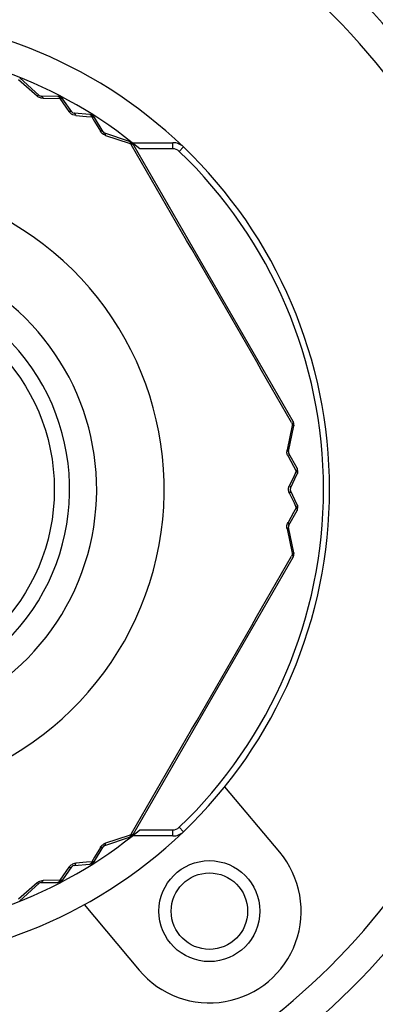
# Model space of a CAD drawing. Header units: millimetres. Extents: x 12 to 2508, y 25 to 1770.
# Tile 7 of 54: x 1595 to 1607, y 441 to 473. Entities that reach past the tile are written whole.
import ezdxf

# ---------------------------------------------------------------- set-up
doc = ezdxf.new("R2010")
doc.units = ezdxf.units.MM
for name, color, linetype in [('CABLE_PBL23', 7, 'Continuous'), ('COVER_J_ABL20', 7, 'Continuous'), ('COVER_J_PBL21', 7, 'Continuous'), ('new_view_6_VBL0', 7, 'Continuous'), ('PLATE_J_PBL22', 7, 'Continuous')]:
    doc.layers.add(name, color=color, linetype=linetype)

# ---------------------------------------------------------------- blocks, each defined once
blk = doc.blocks.new('COVER_J_PBL21', base_point=(275.832, 863.828))
at = {"layer": 'COVER_J_PBL21', "color": 7}
for p, q in [((289.7, 843.468), (287.905, 845.607)), ((283.309, 841.751), (285.104, 839.611))]:
    blk.add_line(p, q, dxfattribs=at)
blk.add_circle((287.402, 841.539), 1.65, dxfattribs=at)
for centre, radius, start, end in [((275.832, 855.328), 23, 133.0296, 46.9704), ((275.832, 855.328), 15.5, 46.2398, 133.7201), ((275.832, 855.328), 15.5, 226.2343, 313.7201), ((287.402, 841.539), 3, 220, 40)]:
    blk.add_arc(centre, radius, start, end, dxfattribs=at)
at = {"layer": 'COVER_J_PBL21', "color": 2}
blk.add_arc((275.832, 855.328), 22, 133.0296, 46.9703, dxfattribs=at)
blk = doc.blocks.new('PLATE_J_PBL22', base_point=(275.832, 863.828))
at = {"layer": 'PLATE_J_PBL22', "color": 7}
blk.add_circle((287.402, 841.539), 1.25, dxfattribs=at)
blk = doc.blocks.new('CABLE_PBL23', base_point=(275.832, 854.828))
at = {"layer": 'CABLE_PBL23', "color": 2}
for p, q in [((281.159, 868.731), (281.768, 868.191)), ((281.967, 868.114), (282.518, 868.106)), ((282.518, 868.106), (282.616, 867.965)), ((282.616, 867.965), (282.812, 867.68)), ((283.039, 867.549), (283.384, 867.521)), ((283.384, 867.521), (283.555, 867.508)), ((283.555, 867.508), (283.649, 867.35)), ((283.649, 867.35), (283.838, 867.034)), ((284.004, 866.9), (284.776, 866.643)), ((284.776, 866.643), (284.824, 866.627)), ((284.824, 866.627), (284.851, 866.581)), ((284.855, 866.662), (284.859, 866.666)), ((286.208, 866.461), (286.208, 866.661)), ((286.208, 866.461), (285.123, 866.461)), ((286.554, 866.522), (286.415, 866.377)), ((290.103, 857.416), (289.94, 856.619)), ((290.087, 857.512), (290.113, 857.466)), ((290.113, 857.466), (290.103, 857.416)), ((289.972, 856.408), (290.152, 856.087)), ((290.152, 856.087), (290.241, 855.927)), ((290.241, 855.927), (290.168, 855.771)), ((290.168, 855.771), (290.02, 855.459)), ((290.02, 855.197), (290.168, 854.885)), ((290.241, 854.729), (290.152, 854.569)), ((290.168, 854.885), (290.241, 854.729)), ((290.152, 854.569), (289.972, 854.248)), ((289.94, 854.037), (290.103, 853.24)), ((290.113, 853.19), (290.087, 853.144)), ((290.103, 853.24), (290.113, 853.19)), ((284.776, 844.013), (284.004, 843.756)), ((284.824, 844.029), (284.776, 844.013)), ((284.851, 844.075), (284.824, 844.029)), ((285.123, 844.196), (286.208, 844.196)), ((286.208, 843.996), (286.208, 844.196)), ((286.554, 844.134), (286.415, 844.279)), ((284.855, 843.995), (284.859, 843.99)), ((283.838, 843.622), (283.649, 843.306)), ((283.384, 843.135), (283.039, 843.107)), ((283.555, 843.149), (283.384, 843.135)), ((283.649, 843.306), (283.555, 843.149)), ((282.812, 842.976), (282.616, 842.692)), ((281.768, 842.465), (281.159, 841.925)), ((282.518, 842.55), (281.967, 842.542)), ((282.616, 842.692), (282.518, 842.55))]:
    blk.add_line(p, q, dxfattribs=at)
at = {"layer": 'CABLE_PBL23', "color": 7}
for p, q in [((281.839, 868.207), (281.2, 868.777)), ((282.452, 868.176), (281.905, 868.181)), ((282.905, 867.665), (282.615, 868.089)), ((283.492, 867.583), (282.98, 867.622)), ((283.927, 867.014), (283.649, 867.485)), ((284.795, 866.702), (283.982, 866.97)), ((284.878, 866.661), (286.208, 866.661)), ((290.141, 857.544), (284.906, 866.612)), ((289.989, 856.565), (290.164, 857.403)), ((290.269, 856.019), (290, 856.495)), ((290.053, 855.371), (290.275, 855.834)), ((290.275, 854.822), (290.053, 855.285)), ((290, 854.161), (290.269, 854.637)), ((290.164, 853.253), (289.989, 854.091)), ((284.906, 844.044), (290.141, 853.112)), ((283.982, 843.686), (284.795, 843.954)), ((286.208, 843.996), (284.878, 843.996)), ((283.649, 843.171), (283.927, 843.642)), ((282.98, 843.034), (283.492, 843.073)), ((282.615, 842.567), (282.905, 842.991)), ((281.201, 841.879), (281.839, 842.449)), ((281.905, 842.475), (282.452, 842.48))]:
    blk.add_line(p, q, dxfattribs=at)
blk.add_circle((275.832, 855.328), 6.5, dxfattribs=at)
for centre, radius, start, end in [((275.832, 855.328), 14.5, 50.1535, 89.921), ((281.906, 868.281), 0.1, 228.2393, 269.4703), ((282.45, 867.976), 0.2, 34.3915, 89.4223), ((282.988, 867.722), 0.1, 214.3915, 265.6092), ((283.476, 867.383), 0.2, 30.5787, 85.6081), ((284.013, 867.065), 0.1, 210.478, 251.7604), ((284.733, 866.512), 0.2, 30, 71.8018), ((286.208, 866.161), 0.5, 46.2341, 90), ((275.832, 855.328), 15.5, 313.7659, 46.2341), ((289.968, 857.444), 0.2, 348.1967, 30), ((290.087, 856.544), 0.1, 168.2393, 209.5236), ((290.094, 855.921), 0.2, 334.3915, 29.4217), ((290.143, 855.328), 0.1, 154.3916, 205.6093), ((290.094, 854.736), 0.2, 330.5787, 25.6081), ((290.087, 854.112), 0.1, 150.476, 191.7604), ((289.968, 853.212), 0.2, 330, 11.7612), ((275.832, 855.328), 14.5, 270.079, 309.8465), ((284.733, 844.144), 0.2, 288.2393, 330), ((286.208, 844.496), 0.5, 270, 313.7659), ((284.013, 843.591), 0.1, 108.2393, 149.5217), ((283.476, 843.273), 0.2, 274.3915, 329.4217), ((282.988, 842.934), 0.1, 94.3915, 145.6093), ((281.906, 842.375), 0.1, 90.5293, 131.7604), ((282.45, 842.68), 0.2, 270.5781, 325.6081)]:
    blk.add_arc(centre, radius, start, end, dxfattribs=at)
at = {"layer": 'CABLE_PBL23', "color": 2}
for centre, radius, start, end in [((281.972, 868.423), 0.309, 228.6177, 237.856), ((281.976, 868.428), 0.315, 237.7972, 241.6066), ((282.422, 867.981), 0.203, 49.4583, 54.4195), ((283.449, 867.389), 0.204, 45.4607, 50.4325), ((-892.41, 180.843), 1362.417, 29.779811, 30.220189), ((284.714, 866.537), 0.188, 37.1524, 41.39), ((286.208, 866.161), 0.3, 46.2341, 90), ((275.832, 855.328), 15.3, 313.7659, 46.2341), ((275.832, 855.328), 10.093, 120.3519, 59.6481), ((275.832, 855.328), 7.885, 130.2986, 49.7013), ((275.832, 855.328), 7, 136.7663, 43.2335), ((289.92, 857.614), 0.243, 322.5651, 325.828), ((289.944, 857.597), 0.214, 325.8644, 327.3456), ((289.983, 857.416), 0.185, 18.6016, 22.917), ((289.958, 857.476), 0.201, 355.8652, 359.8312), ((290.243, 856.558), 0.309, 168.6175, 177.8561), ((290.249, 856.558), 0.315, 177.7972, 181.6066), ((290.085, 855.947), 0.203, 349.4583, 354.4195), ((290.086, 854.763), 0.204, 345.4607, 350.4325), ((-892.787, 1530.031), 1362.852, 329.779882, 330.220119), ((289.98, 853.241), 0.188, 337.1532, 341.3908), ((286.208, 844.496), 0.3, 270, 313.7659), ((284.105, 843.458), 0.315, 117.7975, 121.6061), ((284.103, 843.463), 0.309, 108.6165, 117.8566), ((284.755, 844.169), 0.201, 295.8691, 299.8332), ((284.715, 844.117), 0.186, 318.6055, 322.8822), ((283.495, 843.294), 0.203, 289.4583, 294.4195), ((282.469, 842.701), 0.204, 285.4608, 290.4325)]:
    blk.add_arc(centre, radius, start, end, dxfattribs=at)
for points, knots in [([(281.839, 868.207), (281.833, 868.213), (281.803, 868.212), (281.782, 868.2), (281.768, 868.191)], [0, 0, 0, 0, 0.367726, 1, 1, 1, 1]), ([(281.967, 868.114), (281.955, 868.114), (281.906, 868.118), (281.858, 868.133), (281.826, 868.151)], [0, 0, 0, 0, 0.240372, 1, 1, 1, 1]), ([(281.905, 868.181), (281.911, 868.181), (281.928, 868.176), (281.951, 868.152), (281.962, 868.128), (281.967, 868.114)], [0, 0, 0, 0, 0.185498, 0.537157, 1, 1, 1, 1]), ([(282.452, 868.176), (282.455, 868.176), (282.469, 868.174), (282.481, 868.165), (282.488, 868.157)], [0, 0, 0, 0, 0.222653, 1, 1, 1, 1]), ([(282.507, 868.155), (282.506, 868.156), (282.5, 868.156), (282.493, 868.157), (282.488, 868.157)], [0, 0, 0, 0, 0.22056, 1, 1, 1, 1]), ([(282.488, 868.157), (282.49, 868.155), (282.499, 868.146), (282.505, 868.135), (282.509, 868.126)], [0, 0, 0, 0, 0.229034, 1, 1, 1, 1]), ([(282.541, 868.146), (282.542, 868.148), (282.543, 868.149), (282.544, 868.152), (282.544, 868.152)], [0, 0, 0, 0, 0.755906, 1, 1, 1, 1]), ([(282.518, 868.106), (282.522, 868.107), (282.536, 868.11), (282.55, 868.111), (282.561, 868.111)], [0, 0, 0, 0, 0.26486, 1, 1, 1, 1]), ([(282.579, 868.109), (282.577, 868.112), (282.569, 868.122), (282.561, 868.13), (282.554, 868.135)], [0, 0, 0, 0, 0.295623, 1, 1, 1, 1]), ([(282.594, 868.105), (282.596, 868.104), (282.604, 868.1), (282.611, 868.094), (282.615, 868.089)], [0, 0, 0, 0, 0.271606, 1, 1, 1, 1]), ([(282.905, 867.665), (282.902, 867.67), (282.887, 867.682), (282.854, 867.688), (282.827, 867.684), (282.812, 867.68)], [0, 0, 0, 0, 0.187711, 0.540186, 1, 1, 1, 1]), ([(283.039, 867.549), (283.006, 867.552), (282.939, 867.568), (282.881, 867.606), (282.856, 867.63)], [0, 0, 0, 0, 0.489534, 1, 1, 1, 1]), ([(283.039, 867.549), (283.036, 867.559), (283.026, 867.589), (283.002, 867.62), (282.98, 867.622)], [0, 0, 0, 0, 0.32557, 1, 1, 1, 1]), ([(283.492, 867.583), (283.495, 867.582), (283.509, 867.58), (283.521, 867.57), (283.528, 867.561)], [0, 0, 0, 0, 0.223501, 1, 1, 1, 1]), ([(283.547, 867.558), (283.545, 867.558), (283.539, 867.56), (283.533, 867.561), (283.528, 867.561)], [0, 0, 0, 0, 0.220493, 1, 1, 1, 1]), ([(283.528, 867.561), (283.53, 867.559), (283.538, 867.549), (283.544, 867.538), (283.547, 867.529)], [0, 0, 0, 0, 0.22964, 1, 1, 1, 1]), ([(283.555, 867.508), (283.559, 867.508), (283.573, 867.51), (283.587, 867.511), (283.597, 867.51)], [0, 0, 0, 0, 0.265328, 1, 1, 1, 1]), ([(283.579, 867.547), (283.58, 867.548), (283.58, 867.55), (283.583, 867.553), (283.582, 867.553)], [0, 0, 0, 0, 0.755903, 1, 1, 1, 1]), ([(283.614, 867.507), (283.612, 867.51), (283.606, 867.52), (283.598, 867.529), (283.592, 867.535)], [0, 0, 0, 0, 0.295475, 1, 1, 1, 1]), ([(283.614, 867.507), (283.617, 867.507), (283.626, 867.504), (283.635, 867.499), (283.64, 867.495)], [0, 0, 0, 0, 0.27666, 1, 1, 1, 1]), ([(283.927, 867.014), (283.924, 867.019), (283.911, 867.032), (283.878, 867.039), (283.852, 867.036), (283.838, 867.034)], [0, 0, 0, 0, 0.1855, 0.537165, 1, 1, 1, 1]), ([(284.004, 866.9), (284.004, 866.916), (284.005, 866.941), (283.991, 866.967), (283.982, 866.97)], [0, 0, 0, 0, 0.632298, 1, 1, 1, 1]), ([(284.795, 866.702), (284.797, 866.701), (284.807, 866.696), (284.813, 866.686), (284.816, 866.678)], [0, 0, 0, 0, 0.211336, 1, 1, 1, 1]), ([(284.816, 866.678), (284.817, 866.676), (284.82, 866.665), (284.822, 866.655), (284.823, 866.647)], [0, 0, 0, 0, 0.223499, 1, 1, 1, 1]), ([(284.824, 866.627), (284.828, 866.627), (284.84, 866.629), (284.852, 866.629), (284.862, 866.629)], [0, 0, 0, 0, 0.273495, 1, 1, 1, 1]), ([(284.878, 866.627), (284.877, 866.63), (284.872, 866.638), (284.867, 866.646), (284.863, 866.651)], [0, 0, 0, 0, 0.296445, 1, 1, 1, 1]), ([(284.878, 866.627), (284.88, 866.626), (284.888, 866.625), (284.896, 866.622), (284.9, 866.618)], [0, 0, 0, 0, 0.287412, 1, 1, 1, 1]), ([(290.141, 857.544), (290.142, 857.542), (290.146, 857.532), (290.143, 857.52), (290.14, 857.512)], [0, 0, 0, 0, 0.205362, 1, 1, 1, 1]), ([(290.113, 857.466), (290.116, 857.464), (290.127, 857.458), (290.136, 857.45), (290.143, 857.444)], [0, 0, 0, 0, 0.269245, 1, 1, 1, 1]), ([(290.158, 857.475), (290.16, 857.475), (290.162, 857.475), (290.165, 857.477), (290.165, 857.476)], [0, 0, 0, 0, 0.743698, 1, 1, 1, 1]), ([(289.969, 856.6), (289.967, 856.602), (289.957, 856.609), (289.948, 856.615), (289.94, 856.619)], [0, 0, 0, 0, 0.227807, 1, 1, 1, 1]), ([(289.989, 856.565), (289.99, 856.567), (289.989, 856.582), (289.977, 856.593), (289.969, 856.6)], [0, 0, 0, 0, 0.190375, 1, 1, 1, 1]), ([(289.972, 856.408), (289.967, 856.419), (289.945, 856.462), (289.935, 856.512), (289.934, 856.549)], [0, 0, 0, 0, 0.240372, 1, 1, 1, 1]), ([(290, 856.495), (290.003, 856.49), (290.007, 856.473), (289.997, 856.441), (289.982, 856.42), (289.972, 856.408)], [0, 0, 0, 0, 0.185499, 0.537157, 1, 1, 1, 1]), ([(290.241, 855.927), (290.244, 855.924), (290.253, 855.913), (290.262, 855.902), (290.267, 855.892)], [0, 0, 0, 0, 0.26486, 1, 1, 1, 1]), ([(290.269, 856.019), (290.27, 856.016), (290.275, 856.003), (290.274, 855.988), (290.271, 855.978)], [0, 0, 0, 0, 0.222653, 1, 1, 1, 1]), ([(290.278, 855.961), (290.278, 855.962), (290.276, 855.968), (290.273, 855.974), (290.271, 855.978)], [0, 0, 0, 0, 0.22056, 1, 1, 1, 1]), ([(290.287, 855.927), (290.289, 855.927), (290.29, 855.927), (290.294, 855.928), (290.294, 855.927)], [0, 0, 0, 0, 0.755905, 1, 1, 1, 1]), ([(290.274, 855.876), (290.275, 855.878), (290.278, 855.884), (290.28, 855.89), (290.281, 855.894)], [0, 0, 0, 0, 0.28811, 1, 1, 1, 1]), ([(290.278, 855.861), (290.279, 855.858), (290.279, 855.849), (290.278, 855.84), (290.275, 855.834)], [0, 0, 0, 0, 0.271605, 1, 1, 1, 1]), ([(290.053, 855.371), (290.056, 855.377), (290.059, 855.395), (290.047, 855.427), (290.03, 855.448), (290.02, 855.459)], [0, 0, 0, 0, 0.187712, 0.540189, 1, 1, 1, 1]), ([(290.02, 855.197), (290.027, 855.205), (290.047, 855.228), (290.062, 855.265), (290.053, 855.285)], [0, 0, 0, 0, 0.325568, 1, 1, 1, 1]), ([(290.241, 854.729), (290.244, 854.727), (290.252, 854.716), (290.26, 854.704), (290.264, 854.694)], [0, 0, 0, 0, 0.265328, 1, 1, 1, 1]), ([(290.271, 854.678), (290.272, 854.674), (290.275, 854.661), (290.273, 854.646), (290.269, 854.637)], [0, 0, 0, 0, 0.289187, 1, 1, 1, 1]), ([(290.271, 854.678), (290.272, 854.68), (290.274, 854.685), (290.277, 854.691), (290.279, 854.696)], [0, 0, 0, 0, 0.288051, 1, 1, 1, 1]), ([(290.275, 854.822), (290.276, 854.819), (290.281, 854.806), (290.278, 854.79), (290.274, 854.78)], [0, 0, 0, 0, 0.223501, 1, 1, 1, 1]), ([(290.281, 854.762), (290.28, 854.764), (290.279, 854.77), (290.276, 854.776), (290.274, 854.78)], [0, 0, 0, 0, 0.220493, 1, 1, 1, 1]), ([(290.287, 854.729), (290.289, 854.729), (290.29, 854.729), (290.294, 854.728), (290.294, 854.729)], [0, 0, 0, 0, 0.755904, 1, 1, 1, 1]), ([(289.94, 854.037), (289.954, 854.045), (289.975, 854.057), (289.991, 854.082), (289.989, 854.091)], [0, 0, 0, 0, 0.632299, 1, 1, 1, 1]), ([(290, 854.161), (290.003, 854.166), (290.007, 854.183), (289.997, 854.215), (289.982, 854.237), (289.972, 854.248)], [0, 0, 0, 0, 0.185501, 0.537166, 1, 1, 1, 1]), ([(290.113, 853.19), (290.115, 853.187), (290.123, 853.177), (290.129, 853.167), (290.133, 853.159)], [0, 0, 0, 0, 0.273493, 1, 1, 1, 1]), ([(290.153, 853.223), (290.152, 853.221), (290.145, 853.213), (290.136, 853.206), (290.13, 853.201)], [0, 0, 0, 0, 0.222437, 1, 1, 1, 1]), ([(290.14, 853.144), (290.142, 853.146), (290.147, 853.154), (290.151, 853.162), (290.153, 853.168)], [0, 0, 0, 0, 0.296449, 1, 1, 1, 1]), ([(290.14, 853.144), (290.141, 853.142), (290.143, 853.134), (290.144, 853.126), (290.144, 853.12)], [0, 0, 0, 0, 0.287379, 1, 1, 1, 1]), ([(290.164, 853.253), (290.164, 853.25), (290.165, 853.239), (290.159, 853.229), (290.153, 853.223)], [0, 0, 0, 0, 0.211336, 1, 1, 1, 1]), ([(290.158, 853.181), (290.16, 853.181), (290.162, 853.181), (290.165, 853.18), (290.165, 853.18)], [0, 0, 0, 0, 0.743674, 1, 1, 1, 1]), ([(284.824, 844.029), (284.824, 844.026), (284.824, 844.014), (284.822, 844.001), (284.82, 843.992)], [0, 0, 0, 0, 0.269245, 1, 1, 1, 1]), ([(284.906, 844.044), (284.905, 844.042), (284.897, 844.034), (284.886, 844.031), (284.878, 844.029)], [0, 0, 0, 0, 0.205272, 1, 1, 1, 1]), ([(283.838, 843.622), (283.844, 843.632), (283.871, 843.673), (283.909, 843.707), (283.94, 843.726)], [0, 0, 0, 0, 0.240372, 1, 1, 1, 1]), ([(283.982, 843.686), (283.991, 843.689), (284.005, 843.715), (284.004, 843.74), (284.004, 843.756)], [0, 0, 0, 0, 0.367722, 1, 1, 1, 1]), ([(284.816, 843.978), (284.815, 843.976), (284.812, 843.969), (284.808, 843.963), (284.803, 843.959)], [0, 0, 0, 0, 0.285827, 1, 1, 1, 1]), ([(283.927, 843.642), (283.924, 843.637), (283.911, 843.625), (283.878, 843.617), (283.852, 843.62), (283.838, 843.622)], [0, 0, 0, 0, 0.185499, 0.537158, 1, 1, 1, 1]), ([(282.98, 843.034), (282.986, 843.035), (283.004, 843.041), (283.025, 843.067), (283.035, 843.092), (283.039, 843.107)], [0, 0, 0, 0, 0.187712, 0.54019, 1, 1, 1, 1]), ([(283.528, 843.095), (283.525, 843.092), (283.515, 843.081), (283.502, 843.074), (283.492, 843.073)], [0, 0, 0, 0, 0.287956, 1, 1, 1, 1]), ([(283.528, 843.095), (283.53, 843.095), (283.536, 843.096), (283.542, 843.097), (283.547, 843.098)], [0, 0, 0, 0, 0.28811, 1, 1, 1, 1]), ([(283.555, 843.149), (283.554, 843.145), (283.549, 843.132), (283.544, 843.118), (283.538, 843.109)], [0, 0, 0, 0, 0.26486, 1, 1, 1, 1]), ([(283.579, 843.109), (283.58, 843.108), (283.58, 843.106), (283.583, 843.103), (283.582, 843.103)], [0, 0, 0, 0, 0.755904, 1, 1, 1, 1]), ([(283.603, 843.133), (283.604, 843.135), (283.608, 843.14), (283.612, 843.145), (283.614, 843.149)], [0, 0, 0, 0, 0.22056, 1, 1, 1, 1]), ([(283.649, 843.171), (283.647, 843.169), (283.638, 843.157), (283.625, 843.151), (283.614, 843.149)], [0, 0, 0, 0, 0.222652, 1, 1, 1, 1]), ([(282.812, 842.976), (282.823, 842.973), (282.853, 842.967), (282.893, 842.973), (282.905, 842.991)], [0, 0, 0, 0, 0.325568, 1, 1, 1, 1]), ([(281.768, 842.465), (281.782, 842.457), (281.803, 842.444), (281.833, 842.443), (281.839, 842.449)], [0, 0, 0, 0, 0.632295, 1, 1, 1, 1]), ([(281.905, 842.475), (281.911, 842.475), (281.928, 842.48), (281.951, 842.505), (281.962, 842.528), (281.967, 842.542)], [0, 0, 0, 0, 0.185499, 0.537163, 1, 1, 1, 1]), ([(282.488, 842.499), (282.486, 842.496), (282.476, 842.487), (282.462, 842.481), (282.452, 842.48)], [0, 0, 0, 0, 0.289188, 1, 1, 1, 1]), ([(282.488, 842.499), (282.49, 842.499), (282.497, 842.499), (282.503, 842.5), (282.508, 842.501)], [0, 0, 0, 0, 0.288051, 1, 1, 1, 1]), ([(282.518, 842.55), (282.517, 842.547), (282.512, 842.534), (282.505, 842.521), (282.499, 842.513)], [0, 0, 0, 0, 0.265328, 1, 1, 1, 1]), ([(282.541, 842.51), (282.542, 842.508), (282.543, 842.507), (282.544, 842.504), (282.544, 842.504)], [0, 0, 0, 0, 0.755902, 1, 1, 1, 1]), ([(282.566, 842.532), (282.567, 842.533), (282.572, 842.538), (282.576, 842.543), (282.579, 842.547)], [0, 0, 0, 0, 0.220493, 1, 1, 1, 1]), ([(282.615, 842.567), (282.613, 842.565), (282.604, 842.554), (282.59, 842.549), (282.579, 842.547)], [0, 0, 0, 0, 0.223501, 1, 1, 1, 1])]:
    blk.add_open_spline(points, degree=3, knots=knots, dxfattribs=at)
for points in [[(282.541, 868.146), (282.53, 868.15), (282.519, 868.153), (282.507, 868.155)], [(282.509, 868.126), (282.513, 868.12), (282.516, 868.113), (282.518, 868.106)], [(282.561, 868.111), (282.567, 868.111), (282.573, 868.111), (282.579, 868.109)], [(282.579, 868.109), (282.584, 868.109), (282.589, 868.107), (282.594, 868.105)], [(282.856, 867.63), (282.84, 867.645), (282.825, 867.662), (282.812, 867.68)], [(283.579, 867.547), (283.568, 867.552), (283.558, 867.556), (283.547, 867.558)], [(283.547, 867.529), (283.55, 867.522), (283.553, 867.515), (283.555, 867.508)], [(283.597, 867.51), (283.603, 867.509), (283.609, 867.509), (283.614, 867.507)], [(283.64, 867.495), (283.644, 867.492), (283.646, 867.489), (283.649, 867.485)], [(283.88, 866.978), (283.864, 866.995), (283.85, 867.014), (283.838, 867.034)], [(283.94, 866.93), (283.918, 866.943), (283.898, 866.96), (283.88, 866.978)], [(284.004, 866.9), (283.982, 866.907), (283.96, 866.917), (283.94, 866.93)], [(284.83, 866.673), (284.826, 866.675), (284.821, 866.677), (284.816, 866.678)], [(284.823, 866.647), (284.824, 866.64), (284.824, 866.633), (284.824, 866.627)], [(284.855, 866.662), (284.847, 866.666), (284.839, 866.67), (284.83, 866.673)], [(284.862, 866.629), (284.867, 866.628), (284.872, 866.628), (284.878, 866.627)], [(284.9, 866.618), (284.902, 866.616), (284.905, 866.614), (284.906, 866.612)], [(290.133, 857.497), (290.131, 857.492), (290.128, 857.487), (290.124, 857.482)], [(290.14, 857.512), (290.138, 857.507), (290.136, 857.502), (290.133, 857.497)], [(290.14, 857.512), (290.145, 857.505), (290.15, 857.497), (290.153, 857.488)], [(290.143, 857.444), (290.147, 857.441), (290.15, 857.437), (290.153, 857.433)], [(290.153, 857.433), (290.156, 857.443), (290.157, 857.452), (290.158, 857.461)], [(290.153, 857.433), (290.156, 857.43), (290.158, 857.427), (290.16, 857.423)], [(290.16, 857.423), (290.162, 857.42), (290.163, 857.416), (290.164, 857.413)], [(290.164, 857.413), (290.164, 857.41), (290.164, 857.407), (290.164, 857.404)], [(290.254, 855.945), (290.25, 855.938), (290.246, 855.932), (290.241, 855.927)], [(290.264, 855.962), (290.261, 855.956), (290.258, 855.95), (290.254, 855.945)], [(290.271, 855.978), (290.269, 855.973), (290.267, 855.967), (290.264, 855.962)], [(290.287, 855.927), (290.285, 855.939), (290.283, 855.95), (290.278, 855.961)], [(290.267, 855.892), (290.27, 855.887), (290.272, 855.882), (290.274, 855.876)], [(290.274, 855.876), (290.276, 855.871), (290.278, 855.866), (290.278, 855.861)], [(290.281, 855.894), (290.283, 855.899), (290.284, 855.905), (290.285, 855.91)], [(289.99, 855.328), (289.99, 855.357), (289.994, 855.387), (290.003, 855.415)], [(289.993, 855.285), (289.991, 855.299), (289.99, 855.314), (289.99, 855.328)], [(290.003, 855.241), (289.998, 855.256), (289.995, 855.271), (289.993, 855.285)], [(290.003, 855.415), (290.007, 855.43), (290.013, 855.445), (290.02, 855.459)], [(290.02, 855.197), (290.013, 855.211), (290.007, 855.226), (290.003, 855.241)], [(290.256, 854.747), (290.251, 854.741), (290.246, 854.735), (290.241, 854.729)], [(290.267, 854.764), (290.264, 854.758), (290.26, 854.752), (290.256, 854.747)], [(290.264, 854.694), (290.267, 854.689), (290.269, 854.684), (290.271, 854.678)], [(290.274, 854.78), (290.272, 854.774), (290.27, 854.769), (290.267, 854.764)], [(290.279, 854.696), (290.281, 854.701), (290.282, 854.706), (290.284, 854.711)], [(290.287, 854.729), (290.286, 854.74), (290.284, 854.751), (290.281, 854.762)], [(289.94, 854.037), (289.935, 854.059), (289.933, 854.083), (289.934, 854.106)], [(289.934, 854.106), (289.934, 854.132), (289.938, 854.158), (289.945, 854.183)], [(289.945, 854.183), (289.952, 854.206), (289.961, 854.227), (289.972, 854.248)], [(290.13, 853.201), (290.124, 853.197), (290.119, 853.193), (290.113, 853.19)], [(290.133, 853.159), (290.136, 853.154), (290.138, 853.149), (290.14, 853.144)], [(290.144, 853.12), (290.143, 853.117), (290.142, 853.114), (290.141, 853.112)], [(290.156, 853.209), (290.155, 853.214), (290.154, 853.218), (290.153, 853.223)], [(290.158, 853.181), (290.158, 853.191), (290.158, 853.2), (290.156, 853.209)], [(284.844, 844.028), (284.837, 844.028), (284.831, 844.028), (284.824, 844.029)], [(284.862, 844.028), (284.856, 844.027), (284.85, 844.027), (284.844, 844.028)], [(284.878, 844.029), (284.872, 844.028), (284.867, 844.028), (284.862, 844.028)], [(284.878, 844.029), (284.874, 844.021), (284.869, 844.013), (284.863, 844.005)], [(284.803, 843.959), (284.801, 843.957), (284.798, 843.955), (284.795, 843.954)], [(284.82, 843.992), (284.819, 843.988), (284.818, 843.983), (284.816, 843.978)], [(284.816, 843.978), (284.825, 843.981), (284.834, 843.984), (284.842, 843.988)], [(282.86, 843.03), (282.893, 843.059), (282.932, 843.082), (282.974, 843.094)], [(282.974, 843.094), (282.995, 843.101), (283.017, 843.105), (283.039, 843.107)], [(283.538, 843.109), (283.535, 843.104), (283.532, 843.099), (283.528, 843.095)], [(283.547, 843.098), (283.552, 843.099), (283.557, 843.101), (283.562, 843.103)], [(283.577, 843.146), (283.57, 843.147), (283.562, 843.147), (283.555, 843.149)], [(283.597, 843.146), (283.59, 843.146), (283.584, 843.146), (283.577, 843.146)], [(283.579, 843.109), (283.588, 843.117), (283.596, 843.125), (283.603, 843.133)], [(283.614, 843.149), (283.609, 843.148), (283.603, 843.147), (283.597, 843.146)], [(282.812, 842.976), (282.826, 842.995), (282.842, 843.014), (282.86, 843.03)], [(281.768, 842.465), (281.785, 842.481), (281.805, 842.494), (281.825, 842.505)], [(281.825, 842.505), (281.848, 842.518), (281.872, 842.527), (281.897, 842.533)], [(281.897, 842.533), (281.92, 842.539), (281.943, 842.542), (281.967, 842.542)], [(282.499, 842.513), (282.496, 842.508), (282.492, 842.503), (282.488, 842.499)], [(282.508, 842.501), (282.513, 842.502), (282.518, 842.503), (282.524, 842.504)], [(282.541, 842.546), (282.533, 842.547), (282.526, 842.548), (282.518, 842.55)], [(282.561, 842.545), (282.554, 842.545), (282.547, 842.545), (282.541, 842.546)], [(282.541, 842.51), (282.55, 842.517), (282.559, 842.524), (282.566, 842.532)], [(282.579, 842.547), (282.573, 842.546), (282.567, 842.545), (282.561, 842.545)]]:
    blk.add_open_spline(points, degree=3, dxfattribs=at)
blk = doc.blocks.new('COVER_J_ABL20', base_point=(275.832, 863.828))
at = {"layer": 'CABLE_PBL23'}
blk.add_blockref('CABLE_PBL23', (275.832, 854.828), dxfattribs=at)
at = {"layer": 'COVER_J_PBL21'}
blk.add_blockref('COVER_J_PBL21', (275.832, 863.828), dxfattribs=at)
at = {"layer": 'PLATE_J_PBL22'}
blk.add_blockref('PLATE_J_PBL22', (275.832, 863.828), dxfattribs=at)
blk = doc.blocks.new('NEW_VIEW_6_VBL0', base_point=(215.081, 1298.578))
at = {"layer": 'COVER_J_ABL20'}
blk.add_blockref('COVER_J_ABL20', (275.832, 863.828), dxfattribs=at)

msp = doc.modelspace()

# ---------------------------------------------------------------- block references
at = {"layer": 'new_view_6_VBL0'}
msp.add_blockref('NEW_VIEW_6_VBL0', (1529.249, 901.004), dxfattribs=at)

doc.saveas('drawing.dxf')
